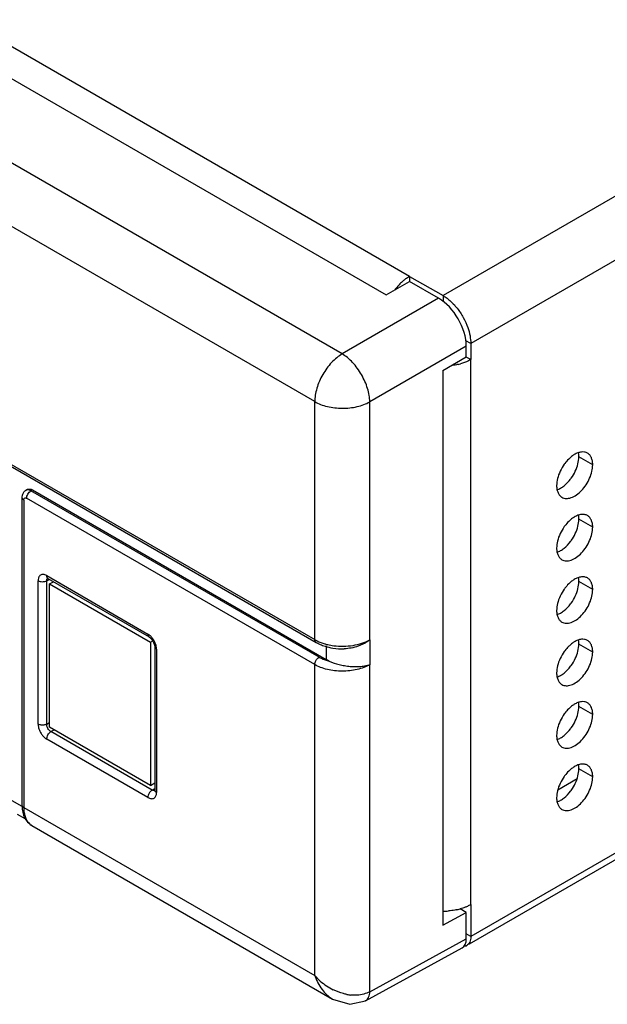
# Model space of a CAD drawing. Header units: inches. Extents: x 0 to 34, y 0 to 22.
# Tile 65 of 79: x 22.3 to 23.7, y 12.9 to 15.4. Entities that reach past the tile are written whole.
import ezdxf

# ---------------------------------------------------------------- set-up
doc = ezdxf.new("R2010")
doc.units = ezdxf.units.IN
doc.header["$LTSCALE"] = 1.87
doc.header["$MEASUREMENT"] = 0
doc.layers.get('0').update_dxf_attribs({"linetype": 'CONTINUOUS'})

msp = doc.modelspace()

# ---------------------------------------------------------------- linework, layer by layer
at = {"color": 9, "linetype": 'CONTINUOUS'}
for p, q in [((28.6661, 17.7768), (23.3123, 14.6856)), ((28.734, 17.6593), (23.3802, 14.568)), ((23.2302, 14.7329), (19.1106, 17.1116)), ((23.0648, 14.5427), (18.7871, 17.0125)), ((22.9978, 14.4256), (18.7201, 16.8955)), ((28.734, 16.2051), (23.3802, 13.1139)), ((21.244, 14.8547), (22.9978, 13.8421)), ((23.3123, 14.6856), (23.3123, 14.672)), ((23.3014, 14.6793), (23.0648, 14.5427)), ((23.3692, 14.5617), (23.1327, 14.4251)), ((23.3802, 14.568), (23.3683, 14.5748)), ((23.3802, 13.1923), (23.3802, 14.5288)), ((22.9978, 13.8421), (22.9978, 14.4256)), ((23.1328, 13.8416), (23.1327, 14.4251)), ((23.6791, 14.2707), (23.6451, 14.2903)), ((22.3057, 14.209), (22.3022, 14.207)), ((23.0084, 13.7992), (22.3022, 14.207)), ((22.2801, 14.1906), (22.2801, 14.1904)), ((22.2845, 14.1845), (22.2845, 13.4303)), ((22.9978, 13.7808), (22.2916, 14.1886)), ((23.6791, 14.1176), (23.6451, 14.1372)), ((22.3196, 13.6348), (22.3196, 13.9866)), ((22.3407, 13.9866), (22.3471, 13.9901)), ((22.3407, 13.6348), (22.3407, 13.9866)), ((22.3408, 13.9989), (22.5888, 13.8556)), ((23.6791, 13.9646), (23.6451, 13.9842)), ((22.6101, 13.8189), (22.6101, 13.4671)), ((23.0009, 13.8352), (23.0007, 13.8353)), ((23.0261, 13.8267), (23.0261, 13.7931)), ((23.6791, 13.8115), (23.6451, 13.8311)), ((22.9978, 13.0184), (22.9978, 13.7808)), ((23.1327, 12.9787), (23.1328, 13.7804)), ((23.6791, 13.6584), (23.6451, 13.678)), ((22.3407, 13.6348), (22.3478, 13.6389)), ((22.3513, 13.6164), (22.3591, 13.6209)), ((22.5888, 13.4549), (22.3408, 13.5981)), ((22.5994, 13.4732), (22.3513, 13.6164)), ((23.6791, 13.5053), (23.6451, 13.5249)), ((22.5994, 13.4732), (22.6057, 13.477)), ((22.2806, 13.4325), (22.2562, 13.4466)), ((22.2801, 13.4364), (22.2801, 13.4362)), ((22.2845, 13.4303), (22.9978, 13.0184)), ((23.3802, 13.1139), (23.3692, 13.1202)), ((23.1327, 12.9787), (23.3692, 13.1083)), ((23.1221, 12.9565), (23.1225, 12.9567))]:
    msp.add_line(p, q, dxfattribs=at)
at = {"color": 7, "linetype": 'CONTINUOUS'}
for p, q in [((19.0329, 17.0777), (23.173, 14.6872)), ((28.7241, 16.1832), (23.3766, 13.0956)), ((21.237, 14.8537), (23.0009, 13.8352)), ((23.2302, 14.7329), (23.3123, 14.6856)), ((23.2302, 14.7329), (23.2302, 14.7203)), ((23.173, 14.6872), (23.2303, 14.7203)), ((23.3014, 14.6793), (23.2303, 14.7203)), ((23.3692, 14.5352), (23.3692, 14.5617)), ((23.3802, 14.568), (23.3802, 14.5288)), ((23.3119, 14.5021), (23.3692, 14.5352)), ((23.3802, 14.5288), (23.3692, 14.5351)), ((23.3119, 14.5021), (23.3119, 13.1418)), ((22.2932, 14.2102), (22.2897, 14.2082)), ((22.3023, 14.2106), (22.3057, 14.209)), ((22.3057, 14.209), (23.0261, 13.7931)), ((22.2801, 14.1906), (22.2801, 13.4364)), ((22.3418, 13.9929), (22.342, 13.9928)), ((22.342, 13.9928), (22.3439, 13.992)), ((22.3439, 13.992), (22.592, 13.8488)), ((22.3478, 13.9785), (22.3575, 13.9841)), ((22.3478, 13.9785), (22.5953, 13.8356)), ((22.3478, 13.6274), (22.3478, 13.9785)), ((22.5953, 13.8356), (22.601, 13.8389)), ((22.5953, 13.8356), (22.5953, 13.4845)), ((22.6018, 13.8377), (22.6053, 13.8284)), ((22.6053, 13.8284), (22.6056, 13.8263)), ((22.6056, 13.8263), (22.6057, 13.825)), ((22.6057, 13.825), (22.6057, 13.4732)), ((22.5953, 13.4845), (22.3478, 13.6274)), ((23.5935, 13.4739), (23.6411, 13.5014)), ((22.5953, 13.4845), (22.6057, 13.4905)), ((22.6057, 13.4732), (22.6055, 13.4715)), ((22.2896, 13.4016), (22.2691, 13.4135)), ((22.3044, 13.3863), (23.0417, 12.9606)), ((23.3802, 13.1923), (23.3802, 13.1139)), ((23.3119, 13.1418), (23.3692, 13.1732)), ((23.3692, 13.1732), (23.3545, 13.1817)), ((23.3692, 13.1083), (23.3692, 13.1732)), ((23.1222, 12.9565), (23.359, 13.0861))]:
    msp.add_line(p, q, dxfattribs=at)
for points in [[(22.5919, 13.8488), (22.5957, 13.8459), (22.6018, 13.8377)], [(23.0416, 12.9607), (23.0842, 12.9477), (23.1221, 12.9565)]]:
    msp.add_lwpolyline(points, dxfattribs=at)
for centre, radius, start, end in [((23.317, 14.6507), 0.1377, 283.4301, 286.1134), ((23.6968, 14.2094), 0.1076, 144.3935, 154.949), ((23.6942, 14.2113), 0.1045, 143.0282, 144.3756), ((23.539, 14.3006), 0.1076, 324.3935, 334.949), ((23.5416, 14.2988), 0.1045, 323.0282, 324.3756), ((22.2989, 14.1922), 0.0184, 120.0222, 140.5266), ((23.6968, 14.0564), 0.1076, 144.3935, 154.949), ((23.6942, 14.0582), 0.1045, 143.0282, 144.3756), ((23.539, 14.1475), 0.1076, 324.3935, 334.949), ((23.5416, 14.1457), 0.1045, 323.0282, 324.3756), ((23.6968, 13.9033), 0.1076, 144.3935, 154.949), ((23.6942, 13.9051), 0.1045, 143.0282, 144.3756), ((23.539, 13.9944), 0.1076, 324.3935, 334.949), ((23.5416, 13.9926), 0.1045, 323.0282, 324.3756), ((23.0656, 13.9704), 0.1509, 261.125, 271.7354), ((23.6968, 13.7502), 0.1076, 144.3935, 154.949), ((23.6942, 13.752), 0.1045, 143.0282, 144.3756), ((23.539, 13.8413), 0.1076, 324.3935, 334.949), ((23.5416, 13.8395), 0.1045, 323.0282, 324.3756), ((23.6968, 13.5971), 0.1076, 144.3935, 154.949), ((23.6942, 13.5989), 0.1045, 143.0282, 144.3756), ((23.539, 13.6882), 0.1076, 324.3935, 334.949), ((23.5416, 13.6864), 0.1045, 323.0282, 324.3756), ((23.6968, 13.444), 0.1076, 144.3935, 154.949), ((23.6942, 13.4458), 0.1045, 143.0282, 144.3756), ((23.539, 13.5351), 0.1076, 324.3935, 334.949), ((23.5416, 13.5333), 0.1045, 323.0282, 324.3756), ((22.3295, 13.4266), 0.0477, 212.0793, 217.3254), ((22.3254, 13.4227), 0.042, 237.3453, 239.9977), ((23.3123, 13.341), 0.165, 269.9894, 274.7402), ((23.3155, 13.3205), 0.1442, 282.3095, 283.4479), ((23.3169, 13.3147), 0.1382, 283.4345, 285.8082), ((23.3622, 13.1058), 0.0161, 293.6901, 299.9881)]:
    msp.add_arc(centre, radius, start, end, dxfattribs=at)
at = {"color": 9, "linetype": 'CONTINUOUS'}
for centre, radius, start, end in [((22.5636, 13.8175), 0.0459, 40.4733, 43.8951), ((23.0603, 13.962), 0.1356, 253.6879, 255.0192), ((22.323, 13.4169), 0.0359, 217.625, 224.9708), ((22.3212, 13.4152), 0.0334, 225.0231, 231.7971), ((22.3205, 13.4143), 0.0323, 231.8184, 239.9793), ((23.109, 13.1152), 0.1474, 228.5711, 243.492), ((23.0971, 13.0794), 0.1094, 259.1668, 264.2687)]:
    msp.add_arc(centre, radius, start, end, dxfattribs=at)
at = {"color": 7, "linetype": 'CONTINUOUS'}
for centre, major_axis, ratio, start_param, end_param in [((23.3014, 14.6009), (-0.048, 0.0831), 0.577431, -2.356157, -0.785532), ((23.3353, 13.1279), (-0.024, 0.0416), 0.577233, -3.141641, -2.356328)]:
    msp.add_ellipse(centre, major_axis=major_axis, ratio=ratio, start_param=start_param, end_param=end_param, dxfattribs=at)
for points, knots in [([(23.2302, 14.7329), (23.2292, 14.7324), (23.2251, 14.7298), (23.2211, 14.727), (23.2182, 14.7247)], [0, 0, 0, 0, 0.242433, 1, 1, 1, 1]), ([(23.2083, 14.7161), (23.207, 14.7148), (23.2016, 14.7094), (23.1967, 14.7035), (23.1933, 14.699)], [0, 0, 0, 0, 0.244686, 1, 1, 1, 1]), ([(23.2182, 14.7247), (23.2174, 14.7241), (23.2139, 14.7213), (23.2107, 14.7184), (23.2083, 14.7161)], [0, 0, 0, 0, 0.244984, 1, 1, 1, 1]), ([(23.3123, 14.6856), (23.3133, 14.685), (23.3175, 14.6825), (23.3214, 14.6797), (23.3243, 14.6774)], [0, 0, 0, 0, 0.242433, 1, 1, 1, 1]), ([(23.3243, 14.6774), (23.3252, 14.6767), (23.3286, 14.674), (23.3319, 14.671), (23.3342, 14.6687)], [0, 0, 0, 0, 0.244984, 1, 1, 1, 1]), ([(23.3342, 14.6687), (23.3353, 14.6676), (23.3398, 14.6631), (23.344, 14.6584), (23.3469, 14.6546)], [0, 0, 0, 0, 0.245327, 1, 1, 1, 1]), ([(23.3469, 14.6546), (23.3525, 14.6475), (23.3626, 14.6323), (23.37, 14.6158), (23.373, 14.6072)], [0, 0, 0, 0, 0.501702, 1, 1, 1, 1]), ([(23.373, 14.6072), (23.3753, 14.6007), (23.3788, 14.5878), (23.3802, 14.5744), (23.3802, 14.568)], [0, 0, 0, 0, 0.521149, 1, 1, 1, 1]), ([(23.349, 14.5168), (23.3477, 14.5165), (23.3421, 14.5152), (23.3365, 14.5143), (23.3323, 14.5138)], [0, 0, 0, 0, 0.246445, 1, 1, 1, 1]), ([(23.3802, 14.5288), (23.3783, 14.5278), (23.3703, 14.5235), (23.3618, 14.5204), (23.3552, 14.5185)], [0, 0, 0, 0, 0.23757, 1, 1, 1, 1]), ([(23.634, 14.2957), (23.6331, 14.2952), (23.6295, 14.2929), (23.6261, 14.2902), (23.6236, 14.288)], [0, 0, 0, 0, 0.240505, 1, 1, 1, 1]), ([(23.6661, 14.2993), (23.664, 14.3006), (23.6591, 14.3023), (23.651, 14.3024), (23.6424, 14.3002), (23.6368, 14.2974), (23.634, 14.2957)], [0, 0, 0, 0, 0.216672, 0.449394, 0.70907, 1, 1, 1, 1]), ([(23.6451, 14.2903), (23.6451, 14.2912), (23.6451, 14.2946), (23.6447, 14.298), (23.6442, 14.3005)], [0, 0, 0, 0, 0.260929, 1, 1, 1, 1]), ([(23.6791, 14.2707), (23.6791, 14.2739), (23.6786, 14.2799), (23.6762, 14.2882), (23.6721, 14.2949), (23.6682, 14.2982), (23.6661, 14.2993)], [0, 0, 0, 0, 0.289799, 0.549049, 0.782228, 1, 1, 1, 1]), ([(23.6036, 14.1911), (23.6052, 14.1902), (23.6086, 14.1888), (23.6142, 14.188), (23.6202, 14.1884), (23.629, 14.1907), (23.6401, 14.1969), (23.6525, 14.2078), (23.6634, 14.2218), (23.672, 14.2377), (23.6776, 14.2542), (23.6791, 14.2654), (23.6791, 14.2707)], [0, 0, 0, 0, 0.042859, 0.087488, 0.135321, 0.187286, 0.304552, 0.438224, 0.582573, 0.72973, 0.871322, 1, 1, 1, 1]), ([(23.6236, 14.288), (23.6224, 14.287), (23.6178, 14.2827), (23.6137, 14.2779), (23.6108, 14.2741)], [0, 0, 0, 0, 0.242395, 1, 1, 1, 1]), ([(23.6365, 14.255), (23.6392, 14.2608), (23.6434, 14.2723), (23.6451, 14.2845), (23.6451, 14.2903)], [0, 0, 0, 0, 0.52459, 1, 1, 1, 1]), ([(23.5993, 14.255), (23.5966, 14.2492), (23.5925, 14.2377), (23.5907, 14.2255), (23.5907, 14.2197)], [0, 0, 0, 0, 0.52459, 1, 1, 1, 1]), ([(23.5917, 14.2096), (23.5947, 14.2106), (23.6008, 14.2133), (23.6126, 14.2215), (23.6204, 14.2298), (23.625, 14.2359)], [0, 0, 0, 0, 0.219631, 0.462243, 1, 1, 1, 1]), ([(22.2813, 14.1979), (22.2807, 14.1962), (22.2802, 14.1937), (22.2801, 14.1912), (22.2801, 14.1906)], [0, 0, 0, 0, 0.748472, 1, 1, 1, 1]), ([(22.2929, 14.2101), (22.2935, 14.2104), (22.2949, 14.2111), (22.2981, 14.2116), (22.3006, 14.2112), (22.3023, 14.2106)], [0, 0, 0, 0, 0.22967, 0.468074, 1, 1, 1, 1]), ([(23.5907, 14.2197), (23.5907, 14.2165), (23.5912, 14.2105), (23.5936, 14.2022), (23.5977, 14.1955), (23.6016, 14.1923), (23.6036, 14.1911)], [0, 0, 0, 0, 0.289799, 0.549049, 0.782228, 1, 1, 1, 1]), ([(23.6236, 14.1349), (23.6224, 14.1339), (23.6178, 14.1296), (23.6137, 14.1248), (23.6108, 14.121)], [0, 0, 0, 0, 0.242395, 1, 1, 1, 1]), ([(23.634, 14.1426), (23.6331, 14.1421), (23.6295, 14.1398), (23.6261, 14.1371), (23.6236, 14.1349)], [0, 0, 0, 0, 0.240505, 1, 1, 1, 1]), ([(23.6661, 14.1463), (23.664, 14.1475), (23.6591, 14.1492), (23.651, 14.1493), (23.6424, 14.1471), (23.6368, 14.1443), (23.634, 14.1426)], [0, 0, 0, 0, 0.216672, 0.449394, 0.70907, 1, 1, 1, 1]), ([(23.6365, 14.1019), (23.6392, 14.1077), (23.6434, 14.1192), (23.6451, 14.1314), (23.6451, 14.1372)], [0, 0, 0, 0, 0.52459, 1, 1, 1, 1]), ([(23.6451, 14.1372), (23.6451, 14.1381), (23.6451, 14.1415), (23.6447, 14.1449), (23.6442, 14.1474)], [0, 0, 0, 0, 0.260929, 1, 1, 1, 1]), ([(23.6791, 14.1176), (23.6791, 14.1208), (23.6786, 14.1268), (23.6762, 14.1351), (23.6721, 14.1418), (23.6682, 14.1451), (23.6661, 14.1463)], [0, 0, 0, 0, 0.289799, 0.549049, 0.782228, 1, 1, 1, 1]), ([(23.5993, 14.1019), (23.5966, 14.0961), (23.5925, 14.0846), (23.5907, 14.0724), (23.5907, 14.0666)], [0, 0, 0, 0, 0.52459, 1, 1, 1, 1]), ([(23.6036, 14.038), (23.6052, 14.0371), (23.6086, 14.0357), (23.6142, 14.0349), (23.6202, 14.0353), (23.629, 14.0376), (23.6401, 14.0438), (23.6525, 14.0547), (23.6634, 14.0687), (23.672, 14.0846), (23.6776, 14.1011), (23.6791, 14.1123), (23.6791, 14.1176)], [0, 0, 0, 0, 0.042859, 0.087488, 0.135321, 0.187286, 0.304552, 0.438224, 0.582573, 0.72973, 0.871322, 1, 1, 1, 1]), ([(23.5917, 14.0565), (23.5947, 14.0575), (23.6008, 14.0603), (23.6126, 14.0684), (23.6204, 14.0767), (23.625, 14.0829)], [0, 0, 0, 0, 0.219631, 0.462243, 1, 1, 1, 1]), ([(23.5907, 14.0666), (23.5907, 14.0634), (23.5912, 14.0574), (23.5936, 14.0491), (23.5977, 14.0424), (23.6016, 14.0392), (23.6036, 14.038)], [0, 0, 0, 0, 0.289799, 0.549049, 0.782228, 1, 1, 1, 1]), ([(23.6236, 13.9819), (23.6224, 13.9808), (23.6178, 13.9765), (23.6137, 13.9717), (23.6108, 13.9679)], [0, 0, 0, 0, 0.242395, 1, 1, 1, 1]), ([(23.634, 13.9896), (23.6331, 13.989), (23.6295, 13.9867), (23.6261, 13.984), (23.6236, 13.9819)], [0, 0, 0, 0, 0.240505, 1, 1, 1, 1]), ([(23.6661, 13.9932), (23.664, 13.9944), (23.6591, 13.9961), (23.651, 13.9962), (23.6424, 13.994), (23.6368, 13.9912), (23.634, 13.9896)], [0, 0, 0, 0, 0.216672, 0.449394, 0.70907, 1, 1, 1, 1]), ([(23.6365, 13.9488), (23.6392, 13.9546), (23.6434, 13.9662), (23.6451, 13.9784), (23.6451, 13.9842)], [0, 0, 0, 0, 0.52459, 1, 1, 1, 1]), ([(23.6451, 13.9842), (23.6451, 13.985), (23.6451, 13.9884), (23.6447, 13.9918), (23.6442, 13.9943)], [0, 0, 0, 0, 0.260929, 1, 1, 1, 1]), ([(23.6791, 13.9646), (23.6791, 13.9677), (23.6786, 13.9737), (23.6762, 13.982), (23.6721, 13.9887), (23.6682, 13.992), (23.6661, 13.9932)], [0, 0, 0, 0, 0.289799, 0.549049, 0.782228, 1, 1, 1, 1]), ([(23.6036, 13.8849), (23.6052, 13.884), (23.6086, 13.8826), (23.6142, 13.8818), (23.6202, 13.8822), (23.629, 13.8846), (23.6401, 13.8907), (23.6525, 13.9016), (23.6634, 13.9156), (23.672, 13.9315), (23.6776, 13.948), (23.6791, 13.9592), (23.6791, 13.9646)], [0, 0, 0, 0, 0.042859, 0.087488, 0.135321, 0.187286, 0.304552, 0.438224, 0.582573, 0.72973, 0.871322, 1, 1, 1, 1]), ([(23.5993, 13.9488), (23.5966, 13.943), (23.5925, 13.9315), (23.5907, 13.9193), (23.5907, 13.9135)], [0, 0, 0, 0, 0.52459, 1, 1, 1, 1]), ([(23.5907, 13.9135), (23.5907, 13.9104), (23.5912, 13.9043), (23.5936, 13.8961), (23.5977, 13.8893), (23.6016, 13.8861), (23.6036, 13.8849)], [0, 0, 0, 0, 0.289799, 0.549049, 0.782228, 1, 1, 1, 1]), ([(23.5917, 13.9034), (23.5947, 13.9044), (23.6008, 13.9072), (23.6126, 13.9153), (23.6204, 13.9236), (23.625, 13.9298)], [0, 0, 0, 0, 0.219631, 0.462243, 1, 1, 1, 1]), ([(23.1328, 13.8417), (23.1323, 13.8412), (23.1314, 13.8403), (23.1297, 13.8391), (23.1281, 13.838), (23.1259, 13.8365), (23.123, 13.8347), (23.1182, 13.832), (23.1119, 13.8289), (23.1013, 13.8247), (23.0874, 13.821), (23.0759, 13.8197), (23.0701, 13.8195)], [0, 0, 0, 0, 0.029586, 0.058947, 0.088319, 0.11801, 0.17798, 0.238784, 0.362552, 0.488659, 0.744573, 1, 1, 1, 1]), ([(23.634, 13.8365), (23.6331, 13.8359), (23.6295, 13.8336), (23.6261, 13.8309), (23.6236, 13.8288)], [0, 0, 0, 0, 0.240505, 1, 1, 1, 1]), ([(23.6661, 13.8401), (23.664, 13.8413), (23.6591, 13.843), (23.651, 13.8432), (23.6424, 13.8409), (23.6368, 13.8382), (23.634, 13.8365)], [0, 0, 0, 0, 0.216672, 0.449394, 0.70907, 1, 1, 1, 1]), ([(23.6451, 13.8311), (23.6451, 13.832), (23.6451, 13.8353), (23.6447, 13.8387), (23.6442, 13.8412)], [0, 0, 0, 0, 0.260929, 1, 1, 1, 1]), ([(23.6791, 13.8115), (23.6791, 13.8146), (23.6786, 13.8207), (23.6762, 13.8289), (23.6721, 13.8356), (23.6682, 13.8389), (23.6661, 13.8401)], [0, 0, 0, 0, 0.289799, 0.549049, 0.782228, 1, 1, 1, 1]), ([(23.0009, 13.8352), (23.0021, 13.8345), (23.0074, 13.8316), (23.0129, 13.8293), (23.0171, 13.8277)], [0, 0, 0, 0, 0.241968, 1, 1, 1, 1]), ([(23.0171, 13.8277), (23.0191, 13.827), (23.0273, 13.8242), (23.0358, 13.8223), (23.0423, 13.8213)], [0, 0, 0, 0, 0.24372, 1, 1, 1, 1]), ([(23.6036, 13.7318), (23.6052, 13.7309), (23.6086, 13.7295), (23.6142, 13.7287), (23.6202, 13.7291), (23.629, 13.7315), (23.6401, 13.7376), (23.6525, 13.7485), (23.6634, 13.7625), (23.672, 13.7784), (23.6776, 13.7949), (23.6791, 13.8061), (23.6791, 13.8115)], [0, 0, 0, 0, 0.042859, 0.087488, 0.135321, 0.187286, 0.304552, 0.438224, 0.582573, 0.72973, 0.871322, 1, 1, 1, 1]), ([(23.6236, 13.8288), (23.6224, 13.8277), (23.6178, 13.8234), (23.6137, 13.8186), (23.6108, 13.8148)], [0, 0, 0, 0, 0.242395, 1, 1, 1, 1]), ([(23.6365, 13.7958), (23.6392, 13.8015), (23.6434, 13.8131), (23.6451, 13.8253), (23.6451, 13.8311)], [0, 0, 0, 0, 0.52459, 1, 1, 1, 1]), ([(23.0333, 13.7894), (23.0327, 13.7897), (23.0302, 13.7908), (23.0278, 13.7921), (23.0261, 13.7931)], [0, 0, 0, 0, 0.255547, 1, 1, 1, 1]), ([(23.0333, 13.7894), (23.0411, 13.7859), (23.0536, 13.7817), (23.0709, 13.778), (23.0844, 13.7763), (23.0977, 13.7756), (23.1084, 13.776), (23.1166, 13.7769), (23.1215, 13.7777), (23.1247, 13.7784), (23.1265, 13.7788), (23.1278, 13.7791), (23.1291, 13.7794), (23.1304, 13.7798), (23.1316, 13.7801), (23.1325, 13.7803), (23.1328, 13.7804)], [0, 0, 0, 0, 0.251875, 0.386004, 0.520644, 0.652356, 0.777991, 0.837673, 0.894846, 0.922411, 0.935926, 0.949229, 0.962377, 0.975395, 0.987843, 1, 1, 1, 1]), ([(23.5993, 13.7957), (23.5966, 13.79), (23.5925, 13.7784), (23.5907, 13.7662), (23.5907, 13.7604)], [0, 0, 0, 0, 0.52459, 1, 1, 1, 1]), ([(23.5917, 13.7503), (23.5947, 13.7513), (23.6008, 13.7541), (23.6126, 13.7622), (23.6204, 13.7705), (23.625, 13.7767)], [0, 0, 0, 0, 0.219631, 0.462243, 1, 1, 1, 1]), ([(23.5907, 13.7604), (23.5907, 13.7573), (23.5912, 13.7512), (23.5936, 13.743), (23.5977, 13.7363), (23.6016, 13.733), (23.6036, 13.7318)], [0, 0, 0, 0, 0.289799, 0.549049, 0.782228, 1, 1, 1, 1]), ([(23.6236, 13.6757), (23.6224, 13.6747), (23.6178, 13.6703), (23.6137, 13.6656), (23.6108, 13.6617)], [0, 0, 0, 0, 0.242395, 1, 1, 1, 1]), ([(23.634, 13.6834), (23.6331, 13.6828), (23.6295, 13.6805), (23.6261, 13.6778), (23.6236, 13.6757)], [0, 0, 0, 0, 0.240505, 1, 1, 1, 1]), ([(23.6661, 13.687), (23.664, 13.6882), (23.6591, 13.69), (23.651, 13.6901), (23.6424, 13.6878), (23.6368, 13.6851), (23.634, 13.6834)], [0, 0, 0, 0, 0.216672, 0.449394, 0.70907, 1, 1, 1, 1]), ([(23.6365, 13.6427), (23.6392, 13.6485), (23.6434, 13.66), (23.6451, 13.6722), (23.6451, 13.678)], [0, 0, 0, 0, 0.52459, 1, 1, 1, 1]), ([(23.6451, 13.678), (23.6451, 13.6789), (23.6451, 13.6823), (23.6447, 13.6856), (23.6442, 13.6881)], [0, 0, 0, 0, 0.260929, 1, 1, 1, 1]), ([(23.6791, 13.6584), (23.6791, 13.6615), (23.6786, 13.6676), (23.6762, 13.6758), (23.6721, 13.6826), (23.6682, 13.6858), (23.6661, 13.687)], [0, 0, 0, 0, 0.289799, 0.549049, 0.782228, 1, 1, 1, 1]), ([(23.5993, 13.6427), (23.5966, 13.6369), (23.5925, 13.6253), (23.5907, 13.6131), (23.5907, 13.6073)], [0, 0, 0, 0, 0.52459, 1, 1, 1, 1]), ([(23.6036, 13.5787), (23.6052, 13.5778), (23.6086, 13.5764), (23.6142, 13.5756), (23.6202, 13.5761), (23.629, 13.5784), (23.6401, 13.5845), (23.6525, 13.5954), (23.6634, 13.6094), (23.672, 13.6253), (23.6776, 13.6418), (23.6791, 13.653), (23.6791, 13.6584)], [0, 0, 0, 0, 0.042859, 0.087488, 0.135321, 0.187286, 0.304552, 0.438224, 0.582573, 0.72973, 0.871322, 1, 1, 1, 1]), ([(23.5917, 13.5972), (23.5947, 13.5982), (23.6008, 13.601), (23.6126, 13.6091), (23.6204, 13.6174), (23.625, 13.6236)], [0, 0, 0, 0, 0.219631, 0.462243, 1, 1, 1, 1]), ([(23.5907, 13.6073), (23.5907, 13.6042), (23.5912, 13.5982), (23.5936, 13.5899), (23.5977, 13.5832), (23.6016, 13.5799), (23.6036, 13.5787)], [0, 0, 0, 0, 0.289799, 0.549049, 0.782228, 1, 1, 1, 1]), ([(23.6236, 13.5226), (23.6224, 13.5216), (23.6178, 13.5173), (23.6137, 13.5125), (23.6108, 13.5086)], [0, 0, 0, 0, 0.242395, 1, 1, 1, 1]), ([(23.634, 13.5303), (23.6331, 13.5298), (23.6295, 13.5274), (23.6261, 13.5248), (23.6236, 13.5226)], [0, 0, 0, 0, 0.240505, 1, 1, 1, 1]), ([(23.6661, 13.5339), (23.664, 13.5351), (23.6591, 13.5369), (23.651, 13.537), (23.6424, 13.5348), (23.6368, 13.532), (23.634, 13.5303)], [0, 0, 0, 0, 0.216672, 0.449394, 0.70907, 1, 1, 1, 1]), ([(23.6365, 13.4896), (23.6392, 13.4954), (23.6434, 13.5069), (23.6451, 13.5191), (23.6451, 13.5249)], [0, 0, 0, 0, 0.52459, 1, 1, 1, 1]), ([(23.6451, 13.5249), (23.6451, 13.5258), (23.6451, 13.5292), (23.6447, 13.5326), (23.6442, 13.535)], [0, 0, 0, 0, 0.260929, 1, 1, 1, 1]), ([(23.6791, 13.5053), (23.6791, 13.5085), (23.6786, 13.5145), (23.6762, 13.5228), (23.6721, 13.5295), (23.6682, 13.5327), (23.6661, 13.5339)], [0, 0, 0, 0, 0.289799, 0.549049, 0.782228, 1, 1, 1, 1]), ([(23.6036, 13.4256), (23.6052, 13.4248), (23.6086, 13.4233), (23.6142, 13.4225), (23.6202, 13.423), (23.629, 13.4253), (23.6401, 13.4314), (23.6525, 13.4424), (23.6634, 13.4563), (23.672, 13.4722), (23.6776, 13.4887), (23.6791, 13.4999), (23.6791, 13.5053)], [0, 0, 0, 0, 0.042859, 0.087488, 0.135321, 0.187286, 0.304552, 0.438224, 0.582573, 0.72973, 0.871322, 1, 1, 1, 1]), ([(23.5993, 13.4896), (23.5966, 13.4838), (23.5925, 13.4723), (23.5907, 13.4601), (23.5907, 13.4543)], [0, 0, 0, 0, 0.52459, 1, 1, 1, 1]), ([(23.5907, 13.4543), (23.5907, 13.4511), (23.5912, 13.4451), (23.5936, 13.4368), (23.5977, 13.4301), (23.6016, 13.4268), (23.6036, 13.4256)], [0, 0, 0, 0, 0.289799, 0.549049, 0.782228, 1, 1, 1, 1]), ([(23.5917, 13.4441), (23.5947, 13.4451), (23.6008, 13.4479), (23.6126, 13.456), (23.6204, 13.4643), (23.625, 13.4705)], [0, 0, 0, 0, 0.219631, 0.462243, 1, 1, 1, 1]), ([(22.2801, 13.4364), (22.2801, 13.4345), (22.2803, 13.4272), (22.2815, 13.4198), (22.2831, 13.4146)], [0, 0, 0, 0, 0.258556, 1, 1, 1, 1]), ([(22.2831, 13.4146), (22.2835, 13.4134), (22.285, 13.4088), (22.2872, 13.4043), (22.2891, 13.4012)], [0, 0, 0, 0, 0.254794, 1, 1, 1, 1]), ([(22.2916, 13.3977), (22.2924, 13.3966), (22.2956, 13.3927), (22.2995, 13.3894), (22.3027, 13.3874)], [0, 0, 0, 0, 0.251078, 1, 1, 1, 1]), ([(23.3698, 13.1871), (23.3686, 13.1866), (23.3636, 13.1845), (23.3585, 13.1828), (23.3546, 13.1817)], [0, 0, 0, 0, 0.243592, 1, 1, 1, 1]), ([(23.3802, 13.1923), (23.3793, 13.1918), (23.376, 13.1899), (23.3725, 13.1882), (23.3698, 13.1871)], [0, 0, 0, 0, 0.243817, 1, 1, 1, 1]), ([(23.3462, 13.1796), (23.3446, 13.1792), (23.3379, 13.1779), (23.3311, 13.177), (23.3259, 13.1766)], [0, 0, 0, 0, 0.24639, 1, 1, 1, 1]), ([(23.3802, 13.1139), (23.3802, 13.1114), (23.3798, 13.1068), (23.3779, 13.1005), (23.3748, 13.0953), (23.3718, 13.0928), (23.3702, 13.0919)], [0, 0, 0, 0, 0.289801, 0.54905, 0.782227, 1, 1, 1, 1]), ([(23.3686, 13.0911), (23.3682, 13.0909), (23.3666, 13.0903), (23.3648, 13.0899), (23.3635, 13.0898)], [0, 0, 0, 0, 0.245679, 1, 1, 1, 1])]:
    msp.add_open_spline(points, degree=3, knots=knots, dxfattribs=at)
at = {"color": 9, "linetype": 'CONTINUOUS'}
for points, knots in [([(23.0648, 14.5427), (23.0602, 14.54), (23.0511, 14.5335), (23.0341, 14.5173), (23.0162, 14.4927), (23.004, 14.4647), (22.9988, 14.442), (22.9978, 14.4309), (22.9978, 14.4256)], [0, 0, 0, 0, 0.114761, 0.238337, 0.500821, 0.762857, 0.885908, 1, 1, 1, 1]), ([(23.1327, 14.4251), (23.1326, 14.4305), (23.1315, 14.4416), (23.1275, 14.4583), (23.1211, 14.4754), (23.1127, 14.492), (23.1025, 14.5076), (23.091, 14.5216), (23.0785, 14.5335), (23.0694, 14.54), (23.0648, 14.5427)], [0, 0, 0, 0, 0.113821, 0.236943, 0.366733, 0.499994, 0.633255, 0.763048, 0.886174, 1, 1, 1, 1]), ([(22.9978, 14.4256), (23.0024, 14.423), (23.0125, 14.4183), (23.0348, 14.4115), (23.0651, 14.4081), (23.0954, 14.4112), (23.1178, 14.4179), (23.128, 14.4225), (23.1327, 14.4251)], [0, 0, 0, 0, 0.114095, 0.237149, 0.499185, 0.761666, 0.885241, 1, 1, 1, 1]), ([(22.3022, 14.207), (22.3011, 14.2076), (22.2989, 14.2086), (22.2955, 14.2094), (22.2924, 14.2094), (22.2905, 14.2087), (22.2897, 14.2082)], [0, 0, 0, 0, 0.289805, 0.549056, 0.782233, 1, 1, 1, 1]), ([(22.2916, 14.1886), (22.2916, 14.1903), (22.2922, 14.194), (22.2945, 14.1991), (22.2978, 14.2037), (22.3007, 14.2061), (22.3022, 14.207)], [0, 0, 0, 0, 0.237213, 0.499994, 0.762778, 1, 1, 1, 1]), ([(22.2801, 14.1904), (22.2801, 14.1898), (22.2804, 14.1887), (22.2817, 14.1865), (22.2833, 14.1852), (22.2845, 14.1845)], [0, 0, 0, 0, 0.218384, 0.452972, 1, 1, 1, 1]), ([(22.2845, 14.1845), (22.2845, 14.1855), (22.2847, 14.1872), (22.2864, 14.1893), (22.2891, 14.1897), (22.2907, 14.1891), (22.2916, 14.1886)], [0, 0, 0, 0, 0.275369, 0.499989, 0.724615, 1, 1, 1, 1]), ([(22.3211, 13.9948), (22.3208, 13.9942), (22.3199, 13.9916), (22.3196, 13.9888), (22.3196, 13.9866)], [0, 0, 0, 0, 0.230703, 1, 1, 1, 1]), ([(22.3196, 13.9866), (22.3211, 13.9857), (22.3245, 13.9845), (22.3301, 13.9839), (22.3357, 13.9845), (22.3392, 13.9857), (22.3407, 13.9866)], [0, 0, 0, 0, 0.23696, 0.499451, 0.762241, 1, 1, 1, 1]), ([(22.3254, 14.0001), (22.3245, 13.9995), (22.3227, 13.9979), (22.3215, 13.9959), (22.3211, 13.9948)], [0, 0, 0, 0, 0.482118, 1, 1, 1, 1]), ([(22.3408, 13.9989), (22.3394, 13.9996), (22.3367, 14.0009), (22.3326, 14.0019), (22.3287, 14.0017), (22.3264, 14.0008), (22.3254, 14.0001)], [0, 0, 0, 0, 0.290576, 0.549523, 0.782101, 1, 1, 1, 1]), ([(22.3407, 13.9866), (22.3407, 13.9877), (22.3409, 13.9899), (22.342, 13.9918), (22.3426, 13.9925)], [0, 0, 0, 0, 0.543368, 1, 1, 1, 1]), ([(22.3438, 13.992), (22.3434, 13.9923), (22.3424, 13.9931), (22.3415, 13.9947), (22.3409, 13.9967), (22.3408, 13.9981), (22.3408, 13.9989)], [0, 0, 0, 0, 0.217761, 0.451056, 0.710343, 1, 1, 1, 1]), ([(22.5967, 13.8493), (22.5961, 13.85), (22.5937, 13.8523), (22.591, 13.8544), (22.5888, 13.8556)], [0, 0, 0, 0, 0.263683, 1, 1, 1, 1]), ([(22.5888, 13.8556), (22.5888, 13.8549), (22.589, 13.8534), (22.5895, 13.8514), (22.5905, 13.8498), (22.5914, 13.8491), (22.5919, 13.8488)], [0, 0, 0, 0, 0.289705, 0.548979, 0.782235, 1, 1, 1, 1]), ([(22.6101, 13.8189), (22.6101, 13.8213), (22.6094, 13.8262), (22.6063, 13.8362), (22.6021, 13.8432), (22.5986, 13.8473)], [0, 0, 0, 0, 0.228651, 0.479478, 1, 1, 1, 1]), ([(22.9978, 13.8421), (22.9996, 13.841), (23.0074, 13.8368), (23.0158, 13.8337), (23.0223, 13.8318)], [0, 0, 0, 0, 0.237725, 1, 1, 1, 1]), ([(23.0007, 13.8353), (23.0002, 13.8356), (22.9994, 13.8364), (22.9981, 13.8386), (22.9978, 13.8407), (22.9978, 13.8421)], [0, 0, 0, 0, 0.218379, 0.452964, 1, 1, 1, 1]), ([(23.0444, 13.8272), (23.0523, 13.8262), (23.0681, 13.8253), (23.0914, 13.8273), (23.1132, 13.8325), (23.1266, 13.8382), (23.1327, 13.8415)], [0, 0, 0, 0, 0.261764, 0.522418, 0.771475, 1, 1, 1, 1]), ([(23.1328, 13.8416), (23.1328, 13.8406), (23.1328, 13.8386), (23.1329, 13.8355), (23.1328, 13.8325), (23.1329, 13.8284), (23.1328, 13.8233), (23.1328, 13.8172), (23.1328, 13.811), (23.1328, 13.8059), (23.1328, 13.8018), (23.1328, 13.7993), (23.1329, 13.7972), (23.1328, 13.7957), (23.1329, 13.7942), (23.1327, 13.7931), (23.1327, 13.7926)], [0, 0, 0, 0, 0.061743, 0.12373, 0.186352, 0.248792, 0.373735, 0.498674, 0.623613, 0.748552, 0.811022, 0.873495, 0.904718, 0.935979, 0.967134, 1, 1, 1, 1]), ([(22.6057, 13.825), (22.6057, 13.8244), (22.6059, 13.8232), (22.6068, 13.8216), (22.6082, 13.8201), (22.6094, 13.8193), (22.6101, 13.8189)], [0, 0, 0, 0, 0.217766, 0.451064, 0.71035, 1, 1, 1, 1]), ([(23.0253, 13.831), (23.0268, 13.8305), (23.0331, 13.829), (23.0396, 13.8278), (23.0444, 13.8272)], [0, 0, 0, 0, 0.245531, 1, 1, 1, 1]), ([(22.9978, 13.7808), (22.9978, 13.7826), (22.9984, 13.7862), (23.0007, 13.7914), (23.004, 13.7959), (23.0069, 13.7983), (23.0084, 13.7992)], [0, 0, 0, 0, 0.237213, 0.499994, 0.762778, 1, 1, 1, 1]), ([(23.0084, 13.7992), (23.0102, 13.7981), (23.0181, 13.794), (23.0267, 13.7911), (23.0333, 13.7894)], [0, 0, 0, 0, 0.236034, 1, 1, 1, 1]), ([(23.1327, 13.7926), (23.1327, 13.7916), (23.1328, 13.7896), (23.1329, 13.7855), (23.1328, 13.7824), (23.1328, 13.7804)], [0, 0, 0, 0, 0.245891, 0.49322, 1, 1, 1, 1]), ([(23.1327, 13.7803), (23.128, 13.7777), (23.1178, 13.7731), (23.1013, 13.7682), (23.0835, 13.7652), (23.065, 13.7642), (23.0466, 13.7653), (23.0289, 13.7685), (23.0125, 13.7735), (23.0024, 13.7782), (22.9978, 13.7808)], [0, 0, 0, 0, 0.114658, 0.238124, 0.367865, 0.500813, 0.633648, 0.763059, 0.886005, 1, 1, 1, 1]), ([(22.3196, 13.6348), (22.3196, 13.6324), (22.3202, 13.6271), (22.3228, 13.6195), (22.3267, 13.612), (22.3301, 13.6075), (22.332, 13.6054)], [0, 0, 0, 0, 0.228688, 0.480012, 0.741784, 1, 1, 1, 1]), ([(22.3252, 13.6328), (22.3247, 13.6329), (22.3227, 13.6334), (22.3208, 13.6341), (22.3196, 13.6348)], [0, 0, 0, 0, 0.265084, 1, 1, 1, 1]), ([(22.3407, 13.6348), (22.3385, 13.6335), (22.3332, 13.6321), (22.3279, 13.6323), (22.3252, 13.6328)], [0, 0, 0, 0, 0.47971, 1, 1, 1, 1]), ([(22.3513, 13.6164), (22.3498, 13.6173), (22.3469, 13.6197), (22.3436, 13.6242), (22.3413, 13.6294), (22.3407, 13.6331), (22.3407, 13.6348)], [0, 0, 0, 0, 0.237483, 0.500022, 0.76255, 1, 1, 1, 1]), ([(22.332, 13.6054), (22.3326, 13.6047), (22.3353, 13.6019), (22.3383, 13.5995), (22.3408, 13.5981)], [0, 0, 0, 0, 0.264706, 1, 1, 1, 1]), ([(22.3408, 13.5981), (22.3408, 13.5998), (22.3414, 13.6035), (22.3437, 13.6086), (22.347, 13.6131), (22.3498, 13.6155), (22.3513, 13.6164)], [0, 0, 0, 0, 0.236954, 0.499445, 0.762238, 1, 1, 1, 1]), ([(22.6101, 13.4671), (22.6094, 13.4675), (22.6082, 13.4683), (22.6068, 13.4698), (22.6059, 13.4715), (22.6057, 13.4727), (22.6057, 13.4732)], [0, 0, 0, 0, 0.28979, 0.549039, 0.782223, 1, 1, 1, 1]), ([(22.5888, 13.4549), (22.5902, 13.4541), (22.5928, 13.4529), (22.5968, 13.4519), (22.6006, 13.452), (22.6039, 13.4532), (22.6067, 13.4555), (22.6087, 13.4587), (22.6098, 13.4627), (22.6101, 13.4656), (22.6101, 13.4671)], [0, 0, 0, 0, 0.144911, 0.27451, 0.391129, 0.500011, 0.608892, 0.725502, 0.855105, 1, 1, 1, 1]), ([(22.5905, 13.4623), (22.5902, 13.4617), (22.5893, 13.4593), (22.5888, 13.4567), (22.5888, 13.4549)], [0, 0, 0, 0, 0.266727, 1, 1, 1, 1]), ([(22.5994, 13.4732), (22.5974, 13.472), (22.5939, 13.4687), (22.5914, 13.4646), (22.5905, 13.4623)], [0, 0, 0, 0, 0.477099, 1, 1, 1, 1]), ([(22.6056, 13.4719), (22.6046, 13.4717), (22.6024, 13.4717), (22.6004, 13.4726), (22.5994, 13.4732)], [0, 0, 0, 0, 0.456397, 1, 1, 1, 1]), ([(22.2801, 13.4362), (22.2801, 13.4356), (22.2804, 13.4345), (22.2817, 13.4323), (22.2833, 13.431), (22.2845, 13.4303)], [0, 0, 0, 0, 0.218384, 0.452972, 1, 1, 1, 1]), ([(22.2845, 13.4303), (22.2845, 13.4289), (22.2846, 13.4237), (22.2852, 13.4185), (22.286, 13.4148)], [0, 0, 0, 0, 0.260906, 1, 1, 1, 1]), ([(22.286, 13.4148), (22.2863, 13.4135), (22.2874, 13.4087), (22.2891, 13.4041), (22.2908, 13.4009)], [0, 0, 0, 0, 0.262436, 1, 1, 1, 1]), ([(22.2908, 13.4009), (22.2911, 13.4004), (22.2922, 13.3983), (22.2935, 13.3964), (22.2946, 13.395)], [0, 0, 0, 0, 0.255458, 1, 1, 1, 1]), ([(23.0114, 13.0047), (23.009, 13.0068), (23.0054, 13.0102), (23.001, 13.0149), (22.9988, 13.0172), (22.9978, 13.0184)], [0, 0, 0, 0, 0.502663, 0.752232, 1, 1, 1, 1]), ([(22.9978, 13.0184), (22.9983, 13.0169), (22.9994, 13.0138), (23.002, 13.0077), (23.0067, 12.9976), (23.018, 12.9795), (23.0314, 12.9666), (23.0416, 12.9607)], [0, 0, 0, 0, 0.067385, 0.134366, 0.266534, 0.523143, 1, 1, 1, 1]), ([(23.0765, 12.9719), (23.0737, 12.9724), (23.0622, 12.9751), (23.0511, 12.9794), (23.0432, 12.9833)], [0, 0, 0, 0, 0.246774, 1, 1, 1, 1]), ([(23.1014, 12.9702), (23.1002, 12.9701), (23.0951, 12.9699), (23.09, 12.9701), (23.0862, 12.9705)], [0, 0, 0, 0, 0.246461, 1, 1, 1, 1]), ([(23.1327, 12.9787), (23.128, 12.9762), (23.1178, 12.9721), (23.107, 12.9705), (23.1014, 12.9702)], [0, 0, 0, 0, 0.486179, 1, 1, 1, 1]), ([(23.1225, 12.9567), (23.1241, 12.9576), (23.1271, 12.9601), (23.1303, 12.9653), (23.1322, 12.9716), (23.1326, 12.9763), (23.1327, 12.9787)], [0, 0, 0, 0, 0.217024, 0.450256, 0.709893, 1, 1, 1, 1])]:
    msp.add_open_spline(points, degree=3, knots=knots, dxfattribs=at)
at = {"color": 7, "linetype": 'CONTINUOUS'}
msp.add_open_spline([(22.2847, 14.204), (22.2832, 14.2022), (22.282, 14.2001), (22.2813, 14.1979)], degree=3, dxfattribs=at)

doc.saveas('drawing.dxf')
